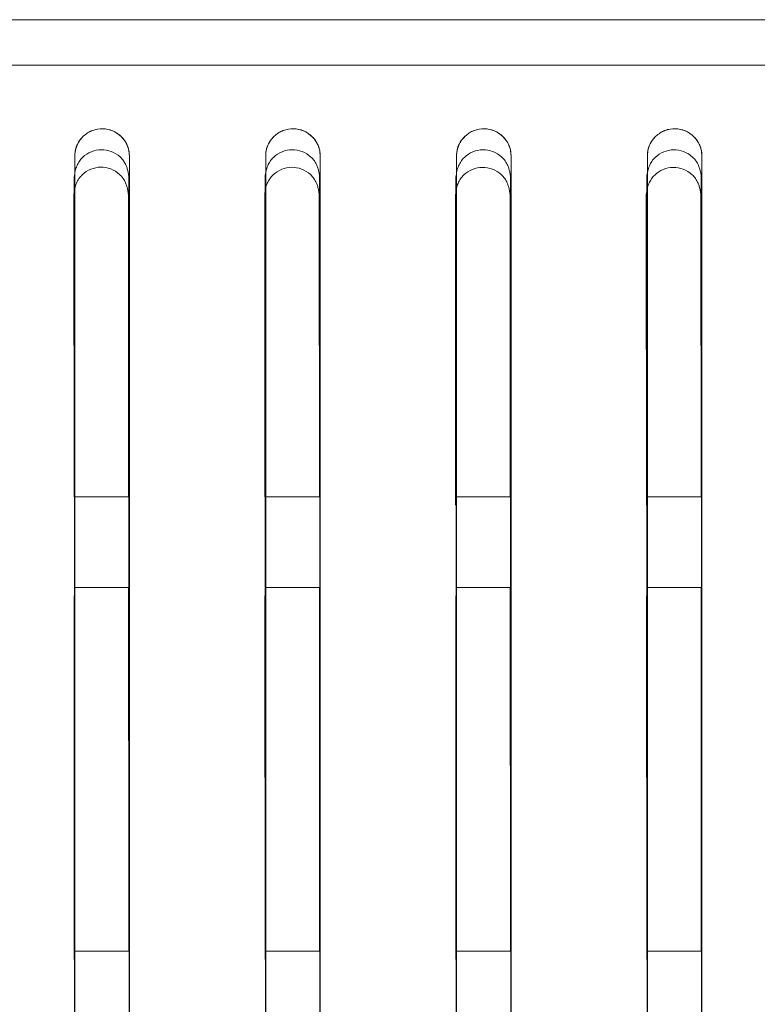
# Model space of a CAD drawing. Header units: millimetres. Extents: x 19 to 844, y 7 to 552.
# Tile 103 of 177: x 240.48 to 246.98, y 360.96 to 369.62. Entities that reach past the tile are written whole.
import ezdxf

# ---------------------------------------------------------------- set-up
doc = ezdxf.new("R2010")
doc.units = ezdxf.units.MM

msp = doc.modelspace()

# ---------------------------------------------------------------- linework, layer by layer
at = {"color": 7, "linetype": 'Continuous', "lineweight": 15}
for p, q in [((240.9596, 368.086), (240.9609, 365.4238)), ((241.4409, 365.4238), (241.4396, 368.0857)), ((242.6394, 368.0852), (242.6408, 365.4238)), ((243.1208, 365.4238), (243.1194, 368.085)), ((244.3192, 368.0844), (244.3206, 365.3504)), ((244.8006, 365.4235), (244.7992, 368.0842)), ((245.999, 368.0836), (246.0005, 365.3503)), ((246.4804, 365.4235), (246.479, 368.0834)), ((240.9614, 364.5508), (240.9629, 361.3514)), ((242.6412, 364.5507), (242.6428, 361.3513)), ((244.321, 364.5506), (244.3227, 361.3513)), ((246.0009, 364.5506), (246.0026, 361.3512)), ((241.4483, 361.4235), (240.9683, 361.4241)), ((243.1283, 361.4235), (242.6483, 361.4241)), ((244.8083, 361.4235), (244.3283, 361.4241)), ((246.4883, 361.4235), (246.0084, 361.4241))]:
    msp.add_line(p, q, dxfattribs=at)
for points, knots in [([(270.6483, 369.6238), (268.7433, 369.6238), (264.9985, 369.6238), (259.4789, 369.6238), (254.1546, 369.6238), (247.0542, 369.6238), (238.2712, 369.6238), (224.2799, 369.6238), (207.1254, 369.6238), (186.6484, 369.6238), (166.1715, 369.6238), (149.017, 369.6238), (135.0257, 369.6238), (124.4679, 369.6238), (113.6224, 369.6238), (106.3933, 369.6238), (102.6483, 369.6238)], [0, 0, 0, 0, 0.03402, 0.066877, 0.09857, 0.1291, 0.193677, 0.255413, 0.378944, 0.5, 0.621055, 0.744586, 0.806322, 0.870899, 0.933122, 1, 1, 1, 1]), ([(102.6483, 369.2238), (104.4848, 369.2238), (108.1381, 369.2238), (113.5887, 369.2238), (118.9804, 369.2239), (126.1168, 369.2239), (134.9675, 369.2239), (148.9588, 369.224), (166.1691, 369.2239), (186.6484, 369.2235), (207.1277, 369.2239), (224.3379, 369.224), (238.3292, 369.2239), (248.9772, 369.2239), (259.767, 369.2238), (266.995, 369.2238), (270.6483, 369.2238)], [0, 0, 0, 0, 0.032796, 0.065242, 0.097337, 0.129081, 0.192682, 0.255389, 0.378927, 0.5, 0.621074, 0.744611, 0.807318, 0.870919, 0.934758, 1, 1, 1, 1]), ([(102.6483, 369.2238), (104.5536, 369.2238), (108.2987, 369.2238), (113.8181, 369.2238), (119.141, 369.2238), (126.2404, 369.2238), (135.0223, 369.2238), (149.0136, 369.2238), (166.1691, 369.2238), (186.6484, 369.2238), (207.1277, 369.2238), (224.2831, 369.2238), (238.2744, 369.2238), (248.8306, 369.2238), (259.6752, 369.2238), (266.9033, 369.2238), (270.6483, 369.2238)], [0, 0, 0, 0, 0.034025, 0.06688, 0.098566, 0.129082, 0.19366, 0.255389, 0.378927, 0.5, 0.621074, 0.744612, 0.806339, 0.870919, 0.933119, 1, 1, 1, 1]), ([(241.4483, 368.4238), (241.448, 368.4348), (241.4472, 368.4564), (241.4407, 368.488), (241.4286, 368.5224), (241.4087, 368.5585), (241.37, 368.6051), (241.3063, 368.6496), (241.2138, 368.6698), (241.1354, 368.6563), (241.0793, 368.6279), (241.037, 368.5941), (240.9992, 368.548), (240.9727, 368.4881), (240.9698, 368.4456), (240.9683, 368.4238)], [0, 0, 0, 0, 0.045479, 0.089581, 0.13303, 0.194659, 0.256504, 0.375426, 0.491732, 0.610485, 0.671918, 0.735786, 0.824101, 0.910144, 1, 1, 1, 1]), ([(240.9683, 368.4237), (240.9687, 368.4341), (240.9694, 368.4535), (240.9746, 368.4799), (240.9808, 368.5011), (240.9917, 368.529), (241.0103, 368.5622), (241.0521, 368.6108), (241.1196, 368.6537), (241.2134, 368.6695), (241.3051, 368.6499), (241.369, 368.6066), (241.4084, 368.5591), (241.4297, 368.5198), (241.4451, 368.4742), (241.4471, 368.4423), (241.4483, 368.424)], [0, 0, 0, 0, 0.043415, 0.080364, 0.110843, 0.134853, 0.203431, 0.265257, 0.391961, 0.508406, 0.621147, 0.743458, 0.802755, 0.868171, 0.924183, 1, 1, 1, 1]), ([(243.1283, 368.4238), (243.128, 368.4348), (243.1272, 368.4564), (243.1207, 368.488), (243.1086, 368.5224), (243.0887, 368.5585), (243.05, 368.6051), (242.9864, 368.6496), (242.8938, 368.6698), (242.8154, 368.6563), (242.7593, 368.628), (242.717, 368.5941), (242.6792, 368.548), (242.6527, 368.4881), (242.6498, 368.4456), (242.6483, 368.4238)], [0, 0, 0, 0, 0.045487, 0.089598, 0.133055, 0.19468, 0.256514, 0.375393, 0.491652, 0.61038, 0.671815, 0.735693, 0.824035, 0.910109, 1, 1, 1, 1]), ([(242.6483, 368.4237), (242.6487, 368.4341), (242.6494, 368.4535), (242.6546, 368.4799), (242.6608, 368.5011), (242.6717, 368.529), (242.6903, 368.5623), (242.7322, 368.6108), (242.7997, 368.6537), (242.8935, 368.6695), (242.9852, 368.6499), (243.049, 368.6066), (243.0884, 368.5591), (243.1097, 368.5198), (243.1251, 368.4741), (243.1271, 368.4423), (243.1283, 368.424)], [0, 0, 0, 0, 0.043465, 0.08044, 0.110922, 0.13491, 0.203515, 0.265357, 0.392068, 0.508492, 0.621184, 0.743453, 0.802745, 0.868149, 0.924186, 1, 1, 1, 1]), ([(244.8083, 368.4238), (244.808, 368.4348), (244.8072, 368.4564), (244.8007, 368.488), (244.7886, 368.5224), (244.7687, 368.5585), (244.73, 368.6051), (244.6664, 368.6496), (244.5739, 368.6698), (244.4955, 368.6564), (244.4393, 368.628), (244.397, 368.5941), (244.3593, 368.548), (244.3327, 368.4881), (244.3298, 368.4456), (244.3283, 368.4238)], [0, 0, 0, 0, 0.045496, 0.089615, 0.133081, 0.194703, 0.256526, 0.375361, 0.491571, 0.610273, 0.67171, 0.735598, 0.823967, 0.910072, 1, 1, 1, 1]), ([(244.3283, 368.4237), (244.3287, 368.4341), (244.3294, 368.4535), (244.3346, 368.4799), (244.3409, 368.5012), (244.3517, 368.529), (244.3703, 368.5623), (244.4122, 368.6108), (244.4797, 368.6537), (244.5735, 368.6695), (244.6652, 368.6499), (244.7291, 368.6066), (244.7684, 368.5591), (244.7897, 368.5198), (244.8051, 368.4741), (244.8071, 368.4423), (244.8083, 368.424)], [0, 0, 0, 0, 0.043515, 0.080515, 0.111, 0.134969, 0.203601, 0.265458, 0.392176, 0.508578, 0.62122, 0.743447, 0.802733, 0.868125, 0.924187, 1, 1, 1, 1]), ([(246.4883, 368.4238), (246.488, 368.4348), (246.4872, 368.4564), (246.4807, 368.488), (246.4686, 368.5224), (246.4487, 368.5585), (246.41, 368.6051), (246.3464, 368.6496), (246.2539, 368.6698), (246.1755, 368.6564), (246.1194, 368.628), (246.077, 368.5942), (246.0393, 368.548), (246.0127, 368.4881), (246.0098, 368.4456), (246.0083, 368.4238)], [0, 0, 0, 0, 0.045506, 0.089634, 0.133107, 0.194727, 0.256539, 0.375329, 0.49149, 0.610165, 0.671603, 0.735502, 0.823897, 0.910034, 1, 1, 1, 1]), ([(246.0083, 368.4236), (246.0087, 368.4341), (246.0094, 368.4536), (246.0146, 368.48), (246.0209, 368.5012), (246.0317, 368.529), (246.0503, 368.5623), (246.0922, 368.6109), (246.1598, 368.6537), (246.2536, 368.6695), (246.3453, 368.6499), (246.4091, 368.6066), (246.4484, 368.5591), (246.4697, 368.5198), (246.4851, 368.4741), (246.4871, 368.4423), (246.4883, 368.424)], [0, 0, 0, 0, 0.043563, 0.080591, 0.111079, 0.135028, 0.203688, 0.26556, 0.392285, 0.508664, 0.621255, 0.74344, 0.80272, 0.868101, 0.924187, 1, 1, 1, 1]), ([(241.4436, 368.2394), (241.4421, 368.2518), (241.4392, 368.2756), (241.4311, 368.3094), (241.4186, 368.3448), (241.3985, 368.3813), (241.3578, 368.4274), (241.2919, 368.4683), (241.2004, 368.4854), (241.11, 368.4662), (241.0459, 368.4245), (241.0067, 368.3787), (240.9848, 368.3377), (240.97, 368.2908), (240.9658, 368.2573), (240.9636, 368.2395)], [0, 0, 0, 0, 0.051872, 0.099551, 0.14347, 0.206788, 0.268536, 0.38879, 0.503295, 0.617397, 0.736425, 0.797349, 0.859784, 0.925739, 1, 1, 1, 1]), ([(241.4436, 368.2394), (241.4421, 368.2518), (241.4392, 368.2756), (241.4311, 368.3094), (241.4186, 368.3448), (241.3985, 368.3813), (241.3578, 368.4274), (241.2919, 368.4683), (241.2004, 368.4854), (241.11, 368.4662), (241.0459, 368.4245), (241.0067, 368.3787), (240.9848, 368.3377), (240.97, 368.2908), (240.9658, 368.2573), (240.9636, 368.2395)], [0, 0, 0, 0, 0.051872, 0.099551, 0.14347, 0.206788, 0.268536, 0.38879, 0.503295, 0.617397, 0.736425, 0.797349, 0.859784, 0.925739, 1, 1, 1, 1]), ([(241.4436, 368.2394), (241.4421, 368.2518), (241.4392, 368.2756), (241.4311, 368.3094), (241.4186, 368.3448), (241.3985, 368.3814), (241.3578, 368.4274), (241.2919, 368.4683), (241.2004, 368.4854), (241.11, 368.4662), (241.046, 368.4245), (241.0067, 368.3787), (240.9848, 368.3377), (240.97, 368.2908), (240.9658, 368.2573), (240.9636, 368.2395)], [0, 0, 0, 0, 0.051875, 0.099557, 0.143478, 0.206797, 0.268545, 0.388795, 0.503294, 0.617391, 0.736416, 0.797339, 0.859776, 0.925734, 1, 1, 1, 1]), ([(241.4436, 368.2394), (241.4421, 368.2518), (241.4392, 368.2756), (241.4311, 368.3094), (241.4186, 368.3448), (241.3985, 368.3814), (241.3578, 368.4274), (241.2919, 368.4683), (241.2004, 368.4854), (241.11, 368.4662), (241.046, 368.4245), (241.0067, 368.3787), (240.9848, 368.3377), (240.97, 368.2908), (240.9658, 368.2573), (240.9636, 368.2395)], [0, 0, 0, 0, 0.051875, 0.099557, 0.143478, 0.206797, 0.268545, 0.388795, 0.503294, 0.617391, 0.736416, 0.797339, 0.859776, 0.925734, 1, 1, 1, 1]), ([(243.1234, 368.239), (243.1219, 368.2514), (243.119, 368.2752), (243.111, 368.3089), (243.0985, 368.3444), (243.0783, 368.3809), (243.0377, 368.427), (242.9718, 368.4679), (242.8803, 368.485), (242.7898, 368.4658), (242.7258, 368.4241), (242.6866, 368.3782), (242.6647, 368.3373), (242.6499, 368.2903), (242.6457, 368.2569), (242.6435, 368.2391)], [0, 0, 0, 0, 0.051887, 0.099579, 0.143509, 0.20684, 0.268598, 0.388861, 0.503365, 0.617455, 0.736463, 0.797378, 0.859807, 0.925755, 1, 1, 1, 1]), ([(243.1234, 368.239), (243.1219, 368.2514), (243.119, 368.2752), (243.111, 368.3089), (243.0985, 368.3444), (243.0783, 368.3809), (243.0377, 368.427), (242.9718, 368.4679), (242.8803, 368.485), (242.7898, 368.4658), (242.7258, 368.4241), (242.6866, 368.3782), (242.6647, 368.3373), (242.6499, 368.2903), (242.6457, 368.2569), (242.6435, 368.2391)], [0, 0, 0, 0, 0.051887, 0.099579, 0.143509, 0.20684, 0.268598, 0.388861, 0.503365, 0.617455, 0.736463, 0.797378, 0.859807, 0.925755, 1, 1, 1, 1]), ([(243.1234, 368.239), (243.1219, 368.2514), (243.119, 368.2752), (243.111, 368.309), (243.0985, 368.3444), (243.0783, 368.381), (243.0377, 368.427), (242.9718, 368.4679), (242.8803, 368.485), (242.7898, 368.4658), (242.7258, 368.4241), (242.6866, 368.3782), (242.6647, 368.3373), (242.6499, 368.2903), (242.6457, 368.2569), (242.6435, 368.2391)], [0, 0, 0, 0, 0.051891, 0.099585, 0.143516, 0.206849, 0.268607, 0.388866, 0.503364, 0.617449, 0.736453, 0.797368, 0.859799, 0.92575, 1, 1, 1, 1]), ([(243.1234, 368.239), (243.1219, 368.2514), (243.119, 368.2752), (243.111, 368.309), (243.0985, 368.3444), (243.0783, 368.381), (243.0377, 368.427), (242.9718, 368.4679), (242.8803, 368.485), (242.7898, 368.4658), (242.7258, 368.4241), (242.6866, 368.3782), (242.6647, 368.3373), (242.6499, 368.2903), (242.6457, 368.2569), (242.6435, 368.2391)], [0, 0, 0, 0, 0.051891, 0.099585, 0.143516, 0.206849, 0.268607, 0.388866, 0.503364, 0.617449, 0.736453, 0.797368, 0.859799, 0.92575, 1, 1, 1, 1]), ([(244.8033, 368.2386), (244.8018, 368.251), (244.7989, 368.2748), (244.7909, 368.3085), (244.7784, 368.344), (244.7582, 368.3805), (244.7176, 368.4266), (244.6516, 368.4675), (244.5601, 368.4846), (244.4696, 368.4653), (244.4056, 368.4236), (244.3665, 368.3777), (244.3445, 368.3368), (244.3298, 368.2899), (244.3256, 368.2564), (244.3234, 368.2387)], [0, 0, 0, 0, 0.051903, 0.099608, 0.143548, 0.206892, 0.268661, 0.388934, 0.503435, 0.617514, 0.7365, 0.797407, 0.85983, 0.925771, 1, 1, 1, 1]), ([(244.8033, 368.2386), (244.8018, 368.251), (244.7989, 368.2748), (244.7909, 368.3085), (244.7784, 368.344), (244.7582, 368.3805), (244.7176, 368.4266), (244.6516, 368.4675), (244.5601, 368.4846), (244.4696, 368.4653), (244.4056, 368.4236), (244.3665, 368.3777), (244.3445, 368.3368), (244.3298, 368.2899), (244.3256, 368.2564), (244.3234, 368.2387)], [0, 0, 0, 0, 0.051903, 0.099608, 0.143548, 0.206892, 0.268661, 0.388934, 0.503435, 0.617514, 0.7365, 0.797407, 0.85983, 0.925771, 1, 1, 1, 1]), ([(244.8033, 368.2386), (244.8018, 368.251), (244.7989, 368.2748), (244.7909, 368.3085), (244.7783, 368.344), (244.7582, 368.3805), (244.7176, 368.4266), (244.6516, 368.4675), (244.5601, 368.4846), (244.4696, 368.4653), (244.4056, 368.4236), (244.3665, 368.3777), (244.3445, 368.3368), (244.3298, 368.2899), (244.3256, 368.2564), (244.3234, 368.2387)], [0, 0, 0, 0, 0.051906, 0.099614, 0.143556, 0.206901, 0.268669, 0.388938, 0.503434, 0.617507, 0.73649, 0.797397, 0.859821, 0.925766, 1, 1, 1, 1]), ([(244.8033, 368.2386), (244.8018, 368.251), (244.7989, 368.2748), (244.7909, 368.3085), (244.7783, 368.344), (244.7582, 368.3805), (244.7176, 368.4266), (244.6516, 368.4675), (244.5601, 368.4846), (244.4696, 368.4653), (244.4056, 368.4236), (244.3665, 368.3777), (244.3445, 368.3368), (244.3298, 368.2899), (244.3256, 368.2564), (244.3234, 368.2387)], [0, 0, 0, 0, 0.051906, 0.099614, 0.143556, 0.206901, 0.268669, 0.388938, 0.503434, 0.617507, 0.73649, 0.797397, 0.859821, 0.925766, 1, 1, 1, 1]), ([(246.4832, 368.2381), (246.4817, 368.2505), (246.4788, 368.2743), (246.4708, 368.3081), (246.4582, 368.3436), (246.4381, 368.3801), (246.3974, 368.4262), (246.3315, 368.4671), (246.2399, 368.4842), (246.1494, 368.4648), (246.0855, 368.4231), (246.0463, 368.3773), (246.0244, 368.3363), (246.0097, 368.2894), (246.0055, 368.256), (246.0033, 368.2383)], [0, 0, 0, 0, 0.051919, 0.099638, 0.143588, 0.206946, 0.268724, 0.389006, 0.503505, 0.617571, 0.736536, 0.797435, 0.859852, 0.925786, 1, 1, 1, 1]), ([(246.4832, 368.2381), (246.4817, 368.2505), (246.4788, 368.2743), (246.4708, 368.3081), (246.4582, 368.3436), (246.4381, 368.3801), (246.3974, 368.4262), (246.3315, 368.4671), (246.2399, 368.4842), (246.1494, 368.4648), (246.0855, 368.4231), (246.0463, 368.3773), (246.0244, 368.3363), (246.0097, 368.2894), (246.0055, 368.256), (246.0033, 368.2383)], [0, 0, 0, 0, 0.051919, 0.099638, 0.143588, 0.206946, 0.268724, 0.389006, 0.503505, 0.617571, 0.736536, 0.797435, 0.859852, 0.925786, 1, 1, 1, 1]), ([(246.4832, 368.2381), (246.4817, 368.2505), (246.4788, 368.2743), (246.4708, 368.3081), (246.4582, 368.3436), (246.4381, 368.3801), (246.3974, 368.4262), (246.3315, 368.4671), (246.2399, 368.4842), (246.1494, 368.4648), (246.0855, 368.4231), (246.0463, 368.3773), (246.0244, 368.3363), (246.0097, 368.2894), (246.0055, 368.256), (246.0033, 368.2383)], [0, 0, 0, 0, 0.0519225, 0.0996437, 0.1435958, 0.2069548, 0.2687328, 0.3890113, 0.5035037, 0.6175649, 0.7365262, 0.7974254, 0.8598437, 0.9257813, 1, 1, 1, 1]), ([(246.4832, 368.2381), (246.4817, 368.2505), (246.4788, 368.2743), (246.4708, 368.3081), (246.4582, 368.3436), (246.4381, 368.3801), (246.3974, 368.4262), (246.3315, 368.4671), (246.2399, 368.4842), (246.1494, 368.4648), (246.0855, 368.4231), (246.0463, 368.3773), (246.0244, 368.3363), (246.0097, 368.2894), (246.0055, 368.256), (246.0033, 368.2383)], [0, 0, 0, 0, 0.0519225, 0.0996437, 0.1435958, 0.2069548, 0.2687328, 0.3890113, 0.5035037, 0.6175649, 0.7365262, 0.7974254, 0.8598437, 0.9257813, 1, 1, 1, 1]), ([(240.9683, 341.6238), (240.9683, 344.6295), (240.9683, 351.5034), (240.9683, 360.4007), (240.9683, 366.3139), (240.9683, 368.4238)], [0.3093096, 0.3093096, 0.3093096, 0.3093096, 0.5, 0.75, 0.8893503, 0.8893503, 0.8893503, 0.8893503]), ([(240.9683, 368.4237), (240.9683, 366.3138), (240.9683, 360.4007), (240.9683, 351.5034), (240.9683, 344.6295), (240.9683, 341.6238)], [0.3093084, 0.3093084, 0.3093084, 0.3093084, 0.4486551, 0.6986551, 0.8893467, 0.8893467, 0.8893467, 0.8893467]), ([(241.4483, 341.6239), (241.4483, 344.632), (241.4483, 351.5096), (241.4483, 360.4068), (241.4483, 366.3177), (241.4483, 368.424)], [0.3092146, 0.3092146, 0.3092146, 0.3092146, 0.5, 0.75, 0.8890678, 0.8890678, 0.8890678, 0.8890678]), ([(241.4483, 341.6238), (241.4483, 344.632), (241.4483, 351.5096), (241.4483, 360.4068), (241.4483, 366.3176), (241.4483, 368.4238)], [0.309214, 0.309214, 0.309214, 0.309214, 0.5, 0.75, 0.8890642, 0.8890642, 0.8890642, 0.8890642]), ([(242.6483, 341.6238), (242.6483, 344.6383), (242.6483, 351.5251), (242.6483, 360.4221), (242.6483, 366.3268), (242.6483, 368.4238)], [0.3089716, 0.3089716, 0.3089716, 0.3089716, 0.5, 0.75, 0.8883388, 0.8883388, 0.8883388, 0.8883388]), ([(242.6483, 368.4237), (242.6483, 366.3267), (242.6483, 360.422), (242.6483, 351.5251), (242.6483, 344.6382), (242.6483, 341.6238)], [0.3089704, 0.3089704, 0.3089704, 0.3089704, 0.4473055, 0.6973055, 0.8883351, 0.8883351, 0.8883351, 0.8883351]), ([(243.1283, 341.6239), (243.1283, 344.6408), (243.1283, 351.5315), (243.1283, 360.4284), (243.1283, 366.3306), (243.1283, 368.424)], [0.3088739, 0.3088739, 0.3088739, 0.3088739, 0.5, 0.75, 0.8880482, 0.8880482, 0.8880482, 0.8880482]), ([(243.1283, 341.6238), (243.1283, 344.6408), (243.1283, 351.5315), (243.1283, 360.4283), (243.1283, 366.3305), (243.1283, 368.4238)], [0.3088733, 0.3088733, 0.3088733, 0.3088733, 0.5, 0.75, 0.8880445, 0.8880445, 0.8880445, 0.8880445]), ([(244.3283, 341.6238), (244.3283, 344.6473), (244.3283, 351.5475), (244.3283, 360.4441), (244.3283, 366.34), (244.3283, 368.4238)], [0.3086242, 0.3086242, 0.3086242, 0.3086242, 0.5, 0.75, 0.8872989, 0.8872989, 0.8872989, 0.8872989]), ([(244.3283, 368.4237), (244.3283, 366.3399), (244.3283, 360.444), (244.3283, 351.5475), (244.3283, 344.6472), (244.3283, 341.6238)], [0.3086229, 0.3086229, 0.3086229, 0.3086229, 0.445918, 0.695918, 0.8872951, 0.8872951, 0.8872951, 0.8872951]), ([(244.8083, 341.6239), (244.8083, 344.6499), (244.8083, 351.554), (244.8083, 360.4506), (244.8083, 366.344), (244.8083, 368.424)], [0.3085238, 0.3085238, 0.3085238, 0.3085238, 0.5, 0.75, 0.8870003, 0.8870003, 0.8870003, 0.8870003]), ([(244.8083, 341.6238), (244.8083, 344.6499), (244.8083, 351.554), (244.8083, 360.4505), (244.8083, 366.3438), (244.8083, 368.4238)], [0.3085231, 0.3085231, 0.3085231, 0.3085231, 0.5, 0.75, 0.8869966, 0.8869966, 0.8869966, 0.8869966]), ([(246.0083, 341.6238), (246.0083, 344.6565), (246.0083, 351.5705), (246.0083, 360.4667), (246.0083, 366.3536), (246.0083, 368.4238)], [0.3082673, 0.3082673, 0.3082673, 0.3082673, 0.5, 0.75, 0.8862308, 0.8862308, 0.8862308, 0.8862308]), ([(246.0083, 368.4236), (246.0083, 366.3535), (246.0083, 360.4667), (246.0083, 351.5705), (246.0083, 344.6565), (246.0083, 341.6238)], [0.308266, 0.308266, 0.308266, 0.308266, 0.444493, 0.694493, 0.886227, 0.886227, 0.886227, 0.886227]), ([(246.4883, 341.6239), (246.4883, 344.6593), (246.4883, 351.5772), (246.4883, 360.4734), (246.4883, 366.3577), (246.4883, 368.424)], [0.3081642, 0.3081642, 0.3081642, 0.3081642, 0.5, 0.75, 0.8859244, 0.8859244, 0.8859244, 0.8859244]), ([(246.4883, 341.6238), (246.4883, 344.6592), (246.4883, 351.5772), (246.4883, 360.4733), (246.4883, 366.3576), (246.4883, 368.4238)], [0.3081636, 0.3081636, 0.3081636, 0.3081636, 0.5, 0.75, 0.8859206, 0.8859206, 0.8859206, 0.8859206]), ([(241.4396, 368.0857), (241.4381, 368.0981), (241.4352, 368.1219), (241.4271, 368.1556), (241.4145, 368.1911), (241.3944, 368.2276), (241.3538, 368.2736), (241.2878, 368.3144), (241.1964, 368.3315), (241.1059, 368.3123), (241.0419, 368.2707), (241.0027, 368.2249), (240.9808, 368.184), (240.966, 368.1371), (240.9619, 368.1037), (240.9596, 368.086)], [0, 0, 0, 0, 0.051873, 0.099553, 0.143472, 0.206798, 0.268564, 0.388873, 0.50342, 0.617537, 0.736555, 0.797457, 0.85986, 0.925778, 1, 1, 1, 1]), ([(243.1194, 368.085), (243.1178, 368.0974), (243.1149, 368.1212), (243.1069, 368.1549), (243.0943, 368.1903), (243.0742, 368.2268), (243.0335, 368.2728), (242.9676, 368.3137), (242.8761, 368.3308), (242.7857, 368.3115), (242.7217, 368.2699), (242.6825, 368.2241), (242.6606, 368.1832), (242.6458, 368.1364), (242.6416, 368.1029), (242.6394, 368.0852)], [0, 0, 0, 0, 0.051889, 0.099582, 0.143512, 0.206851, 0.268627, 0.388947, 0.503493, 0.617598, 0.736595, 0.797488, 0.859885, 0.925795, 1, 1, 1, 1]), ([(244.7992, 368.0842), (244.7976, 368.0966), (244.7947, 368.1204), (244.7866, 368.1541), (244.7741, 368.1896), (244.754, 368.226), (244.7133, 368.2721), (244.6473, 368.3129), (244.5558, 368.33), (244.4654, 368.3107), (244.4014, 368.2691), (244.3623, 368.2233), (244.3404, 368.1824), (244.3256, 368.1356), (244.3214, 368.1021), (244.3192, 368.0844)], [0, 0, 0, 0, 0.0519051, 0.0996115, 0.1435519, 0.2069045, 0.268691, 0.3890221, 0.5035658, 0.6176592, 0.7366338, 0.7975185, 0.8599086, 0.9258108, 1, 1, 1, 1]), ([(246.479, 368.0834), (246.4774, 368.0958), (246.4745, 368.1196), (246.4664, 368.1533), (246.4539, 368.1888), (246.4338, 368.2253), (246.3931, 368.2713), (246.3271, 368.3121), (246.2355, 368.3292), (246.1451, 368.3099), (246.0812, 368.2683), (246.042, 368.2224), (246.0201, 368.1816), (246.0054, 368.1347), (246.0012, 368.1013), (245.999, 368.0836)], [0, 0, 0, 0, 0.051921, 0.099641, 0.143593, 0.206959, 0.268756, 0.389098, 0.503639, 0.61772, 0.736672, 0.797549, 0.859932, 0.925827, 1, 1, 1, 1]), ([(240.9636, 368.2395), (240.9643, 365.7805), (240.9657, 360.8713), (240.9669, 354.3311), (240.9674, 350.2165), (240.9676, 348.6239)], [0, 0, 0, 0, 0.380871, 0.760357, 1, 1, 1, 1]), ([(240.9636, 368.2395), (240.9643, 365.7805), (240.9657, 360.8713), (240.9669, 354.3311), (240.9674, 350.2165), (240.9676, 348.6239)], [0, 0, 0, 0, 0.380871, 0.760357, 1, 1, 1, 1]), ([(240.9636, 368.2395), (240.9643, 365.7805), (240.9657, 360.8713), (240.9669, 354.3311), (240.9674, 350.2165), (240.9676, 348.6239)], [0, 0, 0, 0, 0.380871, 0.760357, 1, 1, 1, 1]), ([(240.9636, 368.2395), (240.9643, 365.7805), (240.9657, 360.8713), (240.9669, 354.3311), (240.9674, 350.2165), (240.9676, 348.6239)], [0, 0, 0, 0, 0.380871, 0.760357, 1, 1, 1, 1]), ([(241.4476, 348.6238), (241.4475, 349.6195), (241.4472, 352.2979), (241.4464, 356.903), (241.4452, 362.4515), (241.4441, 366.3083), (241.4436, 368.2394)], [0, 0, 0, 0, 0.149475, 0.402058, 0.700617, 1, 1, 1, 1]), ([(241.4476, 348.6238), (241.4475, 349.6195), (241.4472, 352.2979), (241.4464, 356.903), (241.4452, 362.4515), (241.4441, 366.3083), (241.4436, 368.2394)], [0, 0, 0, 0, 0.149475, 0.402058, 0.700617, 1, 1, 1, 1]), ([(241.4476, 348.6238), (241.4475, 349.6195), (241.4472, 352.2979), (241.4464, 356.903), (241.4452, 362.4515), (241.4441, 366.3083), (241.4436, 368.2394)], [0, 0, 0, 0, 0.149475, 0.402058, 0.700617, 1, 1, 1, 1]), ([(241.4476, 348.6238), (241.4475, 349.6195), (241.4472, 352.2979), (241.4464, 356.903), (241.4452, 362.4515), (241.4441, 366.3083), (241.4436, 368.2394)], [0, 0, 0, 0, 0.149475, 0.402058, 0.700617, 1, 1, 1, 1]), ([(242.6435, 368.2391), (242.6442, 365.7801), (242.6456, 360.8714), (242.6469, 354.3312), (242.6474, 350.2164), (242.6476, 348.6239)], [0, 0, 0, 0, 0.380918, 0.7604, 1, 1, 1, 1]), ([(242.6435, 368.2391), (242.6442, 365.7801), (242.6456, 360.8714), (242.6469, 354.3312), (242.6474, 350.2164), (242.6476, 348.6239)], [0, 0, 0, 0, 0.380918, 0.7604, 1, 1, 1, 1]), ([(242.6435, 368.2391), (242.6442, 365.7801), (242.6456, 360.8714), (242.6469, 354.3312), (242.6474, 350.2164), (242.6476, 348.6239)], [0, 0, 0, 0, 0.380918, 0.7604, 1, 1, 1, 1]), ([(242.6435, 368.2391), (242.6442, 365.7801), (242.6456, 360.8714), (242.6469, 354.3312), (242.6474, 350.2164), (242.6476, 348.6239)], [0, 0, 0, 0, 0.380918, 0.7604, 1, 1, 1, 1]), ([(243.1276, 348.6238), (243.1275, 349.6194), (243.1272, 352.2978), (243.1264, 356.9028), (243.1252, 362.4514), (243.124, 366.308), (243.1234, 368.239)], [0, 0, 0, 0, 0.14944, 0.402006, 0.700575, 1, 1, 1, 1]), ([(243.1276, 348.6238), (243.1275, 349.6194), (243.1272, 352.2978), (243.1264, 356.9028), (243.1252, 362.4514), (243.124, 366.308), (243.1234, 368.239)], [0, 0, 0, 0, 0.14944, 0.402006, 0.700575, 1, 1, 1, 1]), ([(243.1276, 348.6238), (243.1275, 349.6194), (243.1272, 352.2978), (243.1264, 356.9028), (243.1252, 362.4514), (243.124, 366.308), (243.1234, 368.239)], [0, 0, 0, 0, 0.14944, 0.402006, 0.700575, 1, 1, 1, 1]), ([(243.1276, 348.6238), (243.1275, 349.6194), (243.1272, 352.2978), (243.1264, 356.9028), (243.1252, 362.4514), (243.124, 366.308), (243.1234, 368.239)], [0, 0, 0, 0, 0.14944, 0.402006, 0.700575, 1, 1, 1, 1]), ([(244.3234, 368.2387), (244.3241, 365.7798), (244.3256, 360.8715), (244.3269, 354.3312), (244.3274, 350.2163), (244.3276, 348.6239)], [0, 0, 0, 0, 0.380967, 0.760444, 1, 1, 1, 1]), ([(244.3234, 368.2387), (244.3241, 365.7798), (244.3256, 360.8715), (244.3269, 354.3312), (244.3274, 350.2163), (244.3276, 348.6239)], [0, 0, 0, 0, 0.380967, 0.760444, 1, 1, 1, 1]), ([(244.3234, 368.2387), (244.3241, 365.7798), (244.3256, 360.8715), (244.3269, 354.3312), (244.3274, 350.2163), (244.3276, 348.6239)], [0, 0, 0, 0, 0.380967, 0.7604444, 1, 1, 1, 1]), ([(244.3234, 368.2387), (244.3241, 365.7798), (244.3256, 360.8715), (244.3269, 354.3312), (244.3274, 350.2163), (244.3276, 348.6239)], [0, 0, 0, 0, 0.380967, 0.7604444, 1, 1, 1, 1]), ([(244.8076, 348.6238), (244.8074, 349.6193), (244.8071, 352.2977), (244.8063, 356.9026), (244.8051, 362.4513), (244.8039, 366.3076), (244.8033, 368.2386)], [0, 0, 0, 0, 0.149403, 0.401954, 0.700532, 1, 1, 1, 1]), ([(244.8076, 348.6238), (244.8074, 349.6193), (244.8071, 352.2977), (244.8063, 356.9026), (244.8051, 362.4513), (244.8039, 366.3076), (244.8033, 368.2386)], [0, 0, 0, 0, 0.149403, 0.401954, 0.700532, 1, 1, 1, 1]), ([(244.8076, 348.6238), (244.8074, 349.6193), (244.8071, 352.2977), (244.8063, 356.9026), (244.8051, 362.4513), (244.8039, 366.3076), (244.8033, 368.2386)], [0, 0, 0, 0, 0.149403, 0.401954, 0.700532, 1, 1, 1, 1]), ([(244.8076, 348.6238), (244.8074, 349.6193), (244.8071, 352.2977), (244.8063, 356.9026), (244.8051, 362.4513), (244.8039, 366.3076), (244.8033, 368.2386)], [0, 0, 0, 0, 0.149403, 0.401954, 0.700532, 1, 1, 1, 1]), ([(246.0033, 368.2383), (246.004, 365.7794), (246.0055, 360.8716), (246.0068, 354.3313), (246.0074, 350.2162), (246.0076, 348.6239)], [0, 0, 0, 0, 0.381017, 0.76049, 1, 1, 1, 1]), ([(246.0033, 368.2383), (246.004, 365.7794), (246.0055, 360.8716), (246.0068, 354.3313), (246.0074, 350.2162), (246.0076, 348.6239)], [0, 0, 0, 0, 0.381017, 0.76049, 1, 1, 1, 1]), ([(246.0033, 368.2383), (246.004, 365.7794), (246.0055, 360.8716), (246.0068, 354.3313), (246.0074, 350.2162), (246.0076, 348.6239)], [0, 0, 0, 0, 0.381017, 0.76049, 1, 1, 1, 1]), ([(246.0033, 368.2383), (246.004, 365.7794), (246.0055, 360.8716), (246.0068, 354.3313), (246.0074, 350.2162), (246.0076, 348.6239)], [0, 0, 0, 0, 0.381017, 0.76049, 1, 1, 1, 1]), ([(246.4875, 348.6237), (246.4874, 349.6192), (246.4871, 352.2976), (246.4863, 356.9024), (246.485, 362.4512), (246.4838, 366.3072), (246.4832, 368.2381)], [0, 0, 0, 0, 0.149365, 0.401899, 0.700488, 1, 1, 1, 1]), ([(246.4875, 348.6237), (246.4874, 349.6192), (246.4871, 352.2976), (246.4863, 356.9024), (246.485, 362.4512), (246.4838, 366.3072), (246.4832, 368.2381)], [0, 0, 0, 0, 0.149365, 0.401899, 0.700488, 1, 1, 1, 1]), ([(246.4875, 348.6237), (246.4874, 349.6192), (246.4871, 352.2976), (246.4863, 356.9024), (246.485, 362.4512), (246.4838, 366.3072), (246.4832, 368.2381)], [0, 0, 0, 0, 0.149365, 0.401899, 0.700488, 1, 1, 1, 1]), ([(246.4875, 348.6237), (246.4874, 349.6192), (246.4871, 352.2976), (246.4863, 356.9024), (246.485, 362.4512), (246.4838, 366.3072), (246.4832, 368.2381)], [0, 0, 0, 0, 0.149365, 0.401899, 0.700488, 1, 1, 1, 1]), ([(240.9684, 365.4238), (241.0083, 365.4238), (241.0882, 365.4238), (241.2082, 365.4238), (241.3282, 365.4238), (241.4083, 365.4238), (241.4484, 365.4238)], [0, 0, 0, 0, 0.249544, 0.499364, 0.749682, 1, 1, 1, 1]), ([(242.6484, 365.4238), (242.6883, 365.4238), (242.7682, 365.4238), (242.8882, 365.4238), (243.0082, 365.4238), (243.0883, 365.4238), (243.1284, 365.4238)], [0, 0, 0, 0, 0.249535, 0.499351, 0.749675, 1, 1, 1, 1]), ([(244.3284, 365.4238), (244.3683, 365.4238), (244.4482, 365.4238), (244.5682, 365.4238), (244.6882, 365.4238), (244.7683, 365.4238), (244.8084, 365.4238)], [0, 0, 0, 0, 0.249527, 0.49934, 0.74967, 1, 1, 1, 1]), ([(246.0084, 365.4238), (246.0483, 365.4238), (246.1282, 365.4238), (246.2482, 365.4238), (246.3682, 365.4238), (246.4483, 365.4238), (246.4884, 365.4238)], [0, 0, 0, 0, 0.249518, 0.499329, 0.749664, 1, 1, 1, 1]), ([(241.4483, 364.6238), (241.4083, 364.6238), (241.3282, 364.6238), (241.2081, 364.6238), (241.0882, 364.6238), (241.0083, 364.6238), (240.9683, 364.6238)], [0, 0, 0, 0, 0.25046, 0.500615, 0.750308, 1, 1, 1, 1]), ([(241.4429, 361.4236), (241.4428, 361.7124), (241.4424, 362.7873), (241.4418, 363.8479), (241.4413, 364.6235)], [0, 0, 0, 0, 0.268763, 1, 1, 1, 1]), ([(243.1283, 364.6238), (243.0883, 364.6238), (243.0082, 364.6238), (242.8881, 364.6238), (242.7682, 364.6238), (242.6883, 364.6238), (242.6483, 364.6238)], [0, 0, 0, 0, 0.250469, 0.500627, 0.750313, 1, 1, 1, 1]), ([(243.1227, 361.4235), (243.1226, 361.7122), (243.1222, 362.7872), (243.1216, 363.8477), (243.1212, 364.6235)], [0, 0, 0, 0, 0.268521, 1, 1, 1, 1]), ([(244.8083, 364.6238), (244.7683, 364.6238), (244.6882, 364.6238), (244.5681, 364.6238), (244.4482, 364.6238), (244.3683, 364.6238), (244.3283, 364.6238)], [0, 0, 0, 0, 0.250477, 0.500638, 0.750319, 1, 1, 1, 1]), ([(244.8026, 361.4235), (244.8025, 361.712), (244.8021, 362.787), (244.8015, 363.8475), (244.801, 364.6234)], [0, 0, 0, 0, 0.268272, 1, 1, 1, 1]), ([(246.4883, 364.6238), (246.4483, 364.6238), (246.3682, 364.6238), (246.2481, 364.6238), (246.1282, 364.6238), (246.0483, 364.6238), (246.0083, 364.6238)], [0, 0, 0, 0, 0.250486, 0.500649, 0.750325, 1, 1, 1, 1]), ([(246.4825, 361.4235), (246.4824, 361.7117), (246.4819, 362.7869), (246.4813, 363.8473), (246.4809, 364.6234)], [0, 0, 0, 0, 0.268017, 1, 1, 1, 1])]:
    msp.add_open_spline(points, degree=3, knots=knots, dxfattribs=at)

doc.saveas('drawing.dxf')
